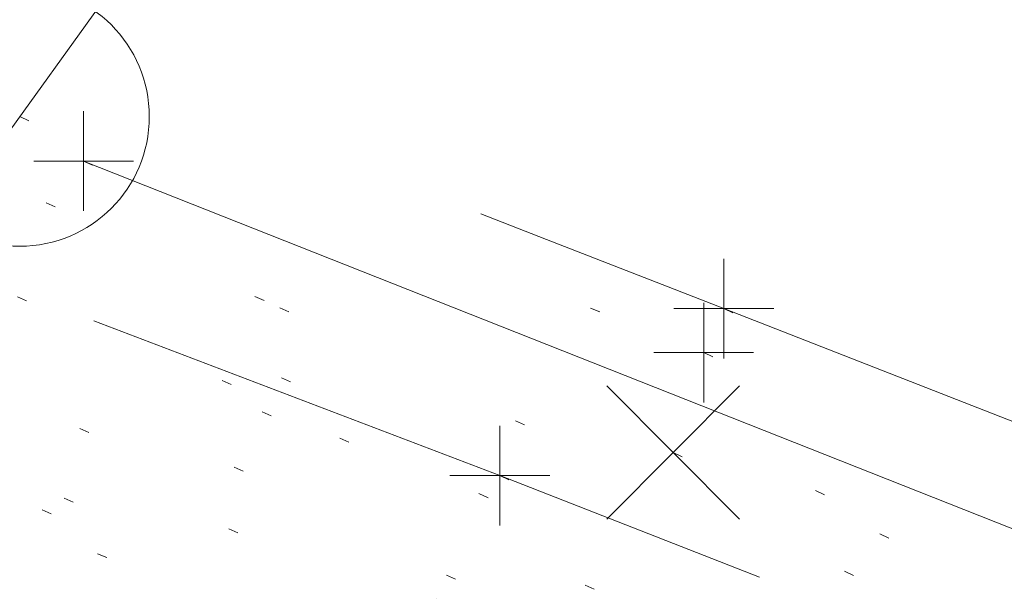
# Model space of a CAD drawing. Extents: x 413123 to 1465301, y 377724 to 504150.
# Tile 24 of 256: x 1463171.86 to 1463181.73, y 433242.38 to 433248.11. Entities that reach past the tile are written whole.
import ezdxf

# ---------------------------------------------------------------- set-up
doc = ezdxf.new("R2010")
doc.units = 0
doc.header["$MEASUREMENT"] = 0
for name, pattern in [('DGN Style 1', [8.732639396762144, 0.01453018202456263, -8.71810921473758]), ('DGN Style 3', [20.34225483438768, 14.53018202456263, -5.812072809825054]), ('DGN Style 5', [10.171127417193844, 4.35905460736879, -5.812072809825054]), ('ohcombex', [0])]:
    doc.linetypes.add(name, pattern=pattern)
for name, color, linetype, lineweight in [('PV_X_Curb', 120, 'DGN Style 1', 0), ('PV_X_EOP', 7, 'DGN Style 3', 0), ('PV_X_Walk', 120, 'DGN Style 5', 0), ('SV_X_Random_Point (Construction)', 7, 'Continuous', 0), ('UT_X_Electric_Cells', 1, 'Continuous', 0), ('UT_X_Overhead_Combined', 30, 'ohcombex', 0)]:
    doc.layers.add(name, color=color, linetype=linetype, lineweight=lineweight)
doc.layers.add('SV_Observation (Construction)', color=97, linetype='DGN Style 1', lineweight=0, transparency=0.9)
doc.layers.add('SV_X_Shot_Marker (Construction)', color=40, linetype='Continuous', lineweight=0, transparency=0.5)

# ---------------------------------------------------------------- blocks, each defined once
blk = doc.blocks.new('SVPT_2566')
at = {"layer": 'SV_X_Shot_Marker (Construction)', "transparency": 33554495}
for p, q in [((0, 0.02500000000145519), (0, -0.02499999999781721)), ((-0.02499999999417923, 0), (0.02499999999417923, 0))]:
    blk.add_line(p, q, dxfattribs=at)
blk.add_point((0, 0), dxfattribs=at)
blk = doc.blocks.new('SVPT_2567')
at = {"layer": 'SV_X_Shot_Marker (Construction)', "transparency": 33554495}
for p, q in [((0, 0.02499999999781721), (0, -0.02500000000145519)), ((-0.02499999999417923, -3.637978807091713e-12), (0.02500000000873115, -3.637978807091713e-12))]:
    blk.add_line(p, q, dxfattribs=at)
blk.add_point((0, -3.637978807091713e-12), dxfattribs=at)
blk = doc.blocks.new('X_555')
at = {"layer": 'SV_X_Random_Point (Construction)', "color": 7, "linetype": 'Continuous', "lineweight": 0, "transparency": 33554559}
for p, q in [((-0.03333333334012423, -0.03337500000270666), (0.03333333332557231, 0.03337499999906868)), ((-0.03333333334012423, 0.03337499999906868), (0.03333333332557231, -0.03337500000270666))]:
    blk.add_line(p, q, dxfattribs=at)
blk = doc.blocks.new('SVPT_2568')
at = {"layer": 'SV_X_Shot_Marker (Construction)', "transparency": 33554495}
for p, q in [((0, 0.02500000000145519), (0, -0.02500000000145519)), ((-0.02499999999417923, 0), (0.02499999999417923, 0))]:
    blk.add_line(p, q, dxfattribs=at)
blk.add_point((0, 0), dxfattribs=at)
blk = doc.blocks.new('SVPT_2576')
at = {"layer": 'SV_X_Shot_Marker (Construction)', "transparency": 33554495}
for p, q in [((0, 0.02500000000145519), (0, -0.02499999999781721)), ((-0.02499999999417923, 0), (0.02499999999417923, 0))]:
    blk.add_line(p, q, dxfattribs=at)
blk.add_point((0, 0), dxfattribs=at)
blk = doc.blocks.new('PP_54')
at = {"layer": 'UT_X_Electric_Cells', "color": 1, "linetype": 'Continuous', "lineweight": 0}
for p, q in [((0.04283333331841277, 0.1599999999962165), (-0.03750000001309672, -0.1400000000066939)), ((0.04283333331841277, 0.1599999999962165), (0.0853333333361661, 0.1600000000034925)), ((0.02575000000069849, 0.0962500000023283), (0.0853333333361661, 0.0962500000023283))]:
    blk.add_line(p, q, dxfattribs=at)
blk.add_circle((0, 0), 0.065, dxfattribs=at)
at = {"layer": 'UT_X_Electric_Cells', "color": 1, "linetype": 'Continuous', "lineweight": 0, "extrusion": (0, 0, -1)}
blk.add_arc((-0.08595833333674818, 0.1281250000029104), 0.03188112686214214, 88.8766972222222, 271.1233027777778, dxfattribs=at)

msp = doc.modelspace()

# ---------------------------------------------------------------- linework, layer by layer
at = {"layer": 'PV_X_Curb'}
for points, knots in [([(1463034.114341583, 433358.5354235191, 570.967442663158), (1463034.382762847, 433357.8525596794, 570.9829174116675), (1463034.902669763, 433356.6746703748, 570.9791408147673), (1463036.322057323, 433354.5205973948, 570.6849760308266), (1463037.748960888, 433352.2020754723, 570.6878951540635), (1463040.018756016, 433349.1857511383, 570.9427811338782), (1463042.639031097, 433346.7780487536, 570.7955674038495), (1463044.970687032, 433345.5933757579, 570.8824061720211), (1463045.921303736, 433345.2188641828, 570.878208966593), (1463051.106075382, 433343.1762354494, 570.8553169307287), (1463056.290847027, 433341.1336067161, 570.8324248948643), (1463061.475618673, 433339.0909779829, 570.809532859), (1463062.018547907, 433338.9041474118, 570.7725412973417), (1463062.561477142, 433338.7173168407, 570.7355497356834), (1463063.104406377, 433338.5304862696, 570.6985581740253), (1463069.657625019, 433335.9461940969, 570.7210719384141), (1463076.21084366, 433333.3619019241, 570.7435857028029), (1463082.764062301, 433330.7776097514, 570.7660994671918), (1463087.246478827, 433329.0023655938, 570.8028168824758), (1463091.728895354, 433327.2271214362, 570.8395342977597), (1463096.211311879, 433325.4518772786, 570.8762517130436), (1463096.878442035, 433325.1897515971, 570.9638925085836), (1463097.545572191, 433324.9276259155, 571.0515333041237), (1463098.212702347, 433324.6655002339, 571.1391740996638), (1463104.831686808, 433322.094946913, 571.1640382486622), (1463111.45067127, 433319.524393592, 571.1889023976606), (1463118.069655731, 433316.953840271, 571.2137665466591), (1463125.957183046, 433313.9138789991, 571.1851535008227), (1463133.844710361, 433310.8739177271, 571.1565404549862), (1463141.732237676, 433307.8339564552, 571.1279274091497), (1463145.767175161, 433306.241790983, 571.1313455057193), (1463149.802112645, 433304.6496255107, 571.134763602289), (1463153.83705013, 433303.0574600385, 571.1381816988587), (1463154.355066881, 433302.8054079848, 571.0924572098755), (1463154.873083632, 433302.5533559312, 571.0467327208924), (1463155.391100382, 433302.3013038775, 571.0010082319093), (1463159.740180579, 433300.5574304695, 571.007755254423), (1463164.089260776, 433298.8135570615, 571.0145022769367), (1463168.438340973, 433297.0696836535, 571.0212492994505), (1463173.76020955, 433294.9893866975, 571.0517121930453), (1463179.082078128, 433292.9090897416, 571.0821750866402), (1463184.403946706, 433290.8287927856, 571.1126379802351), (1463184.927832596, 433290.6024130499, 571.183469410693), (1463185.451718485, 433290.3760333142, 571.254300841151), (1463185.975604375, 433290.1496535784, 571.3251322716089), (1463193.283059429, 433287.4009373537, 571.3274320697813), (1463200.590514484, 433284.6522211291, 571.3297318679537), (1463207.897969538, 433281.9035049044, 571.3320316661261), (1463214.611583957, 433279.3049910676, 571.3660593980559), (1463221.325198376, 433276.7064772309, 571.4000871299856), (1463228.038812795, 433274.1079633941, 571.4341148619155), (1463234.876881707, 433271.4003319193, 571.5030017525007), (1463241.714950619, 433268.6927004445, 571.5718886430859), (1463248.553019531, 433265.9850689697, 571.6407755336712), (1463252.53367608, 433264.4224603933, 571.6987979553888), (1463256.514332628, 433262.8598518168, 571.7568203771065), (1463260.494989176, 433261.2972432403, 571.8148427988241), (1463261.18962272, 433261.0748617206, 571.7422662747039), (1463261.884256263, 433260.8524802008, 571.6696897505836), (1463262.578889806, 433260.6300986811, 571.5971132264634), (1463267.974277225, 433258.4984942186, 571.5913249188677), (1463273.369664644, 433256.3668897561, 571.5855366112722), (1463278.765052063, 433254.2352852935, 571.5797483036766), (1463284.039124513, 433252.1341649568, 571.626583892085), (1463289.313196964, 433250.0330446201, 571.6734194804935), (1463294.587269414, 433247.9319242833, 571.7202550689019), (1463295.147837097, 433247.7325865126, 571.8045569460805), (1463295.70840478, 433247.533248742, 571.8888588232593), (1463296.268972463, 433247.3339109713, 571.9731607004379), (1463303.262539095, 433244.6091737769, 572.0038664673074), (1463310.256105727, 433241.8844365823, 572.034572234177), (1463317.249672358, 433239.1596993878, 572.0652780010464), (1463324.8255847, 433236.206749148, 572.1003223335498), (1463332.401497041, 433233.2537989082, 572.1353666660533), (1463339.977409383, 433230.3008486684, 572.1704109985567), (1463346.624217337, 433227.6724527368, 572.1699621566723), (1463353.271025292, 433225.044056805, 572.1695133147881), (1463359.917833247, 433222.4156608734, 572.1690644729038), (1463363.666535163, 433220.9685334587, 572.1740861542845), (1463367.415237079, 433219.521406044, 572.1791078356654), (1463371.163938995, 433218.0742786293, 572.1841295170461), (1463371.754596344, 433217.8301906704, 572.1047293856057), (1463372.345253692, 433217.5861027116, 572.0253292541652), (1463372.935911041, 433217.3420147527, 571.9459291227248), (1463380.338603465, 433214.4611246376, 571.9041823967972), (1463387.741295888, 433211.5802345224, 571.8624356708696), (1463395.143988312, 433208.6993444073, 571.8206889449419), (1463403.121855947, 433205.5721027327, 571.8539167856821), (1463411.099723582, 433202.4448610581, 571.8871446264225), (1463419.077591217, 433199.3176193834, 571.9203724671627), (1463419.407565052, 433199.1647159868, 571.9396248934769), (1463419.737538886, 433199.0118125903, 571.9588773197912), (1463420.067512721, 433198.8589091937, 571.9781297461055)], [0, 0, 0, 0, 0.004163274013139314, 0.007301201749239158, 0.0146979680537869, 0.01957460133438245, 0.02877745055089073, 0.03448275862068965, 0.03448275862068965, 0.03448275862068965, 0.06896551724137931, 0.06896551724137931, 0.06896551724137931, 0.1034482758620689, 0.1034482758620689, 0.1034482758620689, 0.1379310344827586, 0.1379310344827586, 0.1379310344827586, 0.1724137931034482, 0.1724137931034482, 0.1724137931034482, 0.2068965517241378, 0.2068965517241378, 0.2068965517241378, 0.2413793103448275, 0.2413793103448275, 0.2413793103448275, 0.2758620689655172, 0.2758620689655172, 0.2758620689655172, 0.3103448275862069, 0.3103448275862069, 0.3103448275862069, 0.3448275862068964, 0.3448275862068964, 0.3448275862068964, 0.3793103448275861, 0.3793103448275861, 0.3793103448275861, 0.4137931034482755, 0.4137931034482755, 0.4137931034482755, 0.4482758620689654, 0.4482758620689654, 0.4482758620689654, 0.4827586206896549, 0.4827586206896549, 0.4827586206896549, 0.5172413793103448, 0.5172413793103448, 0.5172413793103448, 0.5517241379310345, 0.5517241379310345, 0.5517241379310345, 0.5862068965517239, 0.5862068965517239, 0.5862068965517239, 0.6206896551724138, 0.6206896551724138, 0.6206896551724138, 0.6551724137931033, 0.6551724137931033, 0.6551724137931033, 0.6896551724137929, 0.6896551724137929, 0.6896551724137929, 0.7241379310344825, 0.7241379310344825, 0.7241379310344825, 0.7586206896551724, 0.7586206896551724, 0.7586206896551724, 0.7931034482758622, 0.7931034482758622, 0.7931034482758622, 0.8275862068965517, 0.8275862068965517, 0.8275862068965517, 0.8620689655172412, 0.8620689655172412, 0.8620689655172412, 0.8965517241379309, 0.8965517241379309, 0.8965517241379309, 0.9310344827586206, 0.9310344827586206, 0.9310344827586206, 0.9655172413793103, 0.9655172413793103, 0.9655172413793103, 1, 1, 1, 1]), ([(1463694.730807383, 433042.1012902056, 573.2000085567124), (1463688.122071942, 433044.6665198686, 573.2117681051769), (1463681.5133365, 433047.2317495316, 573.2235276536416), (1463674.904601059, 433049.7969791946, 573.2352872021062), (1463669.906627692, 433051.7384291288, 573.2422034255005), (1463664.908654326, 433053.679879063, 573.249119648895), (1463659.910680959, 433055.6213289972, 573.2560358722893), (1463659.31440991, 433055.8530469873, 573.3282538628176), (1463658.718138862, 433056.0847649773, 573.400471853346), (1463658.121867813, 433056.3164829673, 573.4726898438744), (1463656.811811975, 433056.8455353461, 573.4691755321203), (1463655.501756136, 433057.3745877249, 573.4656612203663), (1463654.191700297, 433057.9036401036, 573.4621469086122), (1463647.078403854, 433060.7016199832, 573.4311409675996), (1463639.965107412, 433063.4995998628, 573.4001350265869), (1463632.851810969, 433066.2975797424, 573.3691290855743), (1463626.603526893, 433068.7760307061, 573.3262890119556), (1463620.355242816, 433071.25448167, 573.2834489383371), (1463614.10695874, 433073.7329326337, 573.2406088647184), (1463606.821724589, 433076.5483492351, 573.1778320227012), (1463599.536490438, 433079.3637658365, 573.1150551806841), (1463592.251256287, 433082.1791824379, 573.052278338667), (1463585.048675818, 433085.0513616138, 572.9767093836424), (1463577.846095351, 433087.9235407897, 572.901140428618), (1463570.643514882, 433090.7957199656, 572.8255714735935), (1463568.520856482, 433091.6009161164, 572.8136526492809), (1463566.398198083, 433092.4061122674, 572.8017338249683), (1463564.275539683, 433093.2113084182, 572.7898150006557), (1463563.658286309, 433093.4932407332, 572.723361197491), (1463563.041032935, 433093.7751730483, 572.6569073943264), (1463562.423779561, 433094.0571053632, 572.5904535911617), (1463557.897842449, 433095.8076798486, 572.5495712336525), (1463553.371905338, 433097.5582543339, 572.5086888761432), (1463548.845968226, 433099.3088288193, 572.4678065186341), (1463541.746736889, 433102.0973839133, 572.4116307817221), (1463534.647505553, 433104.8859390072, 572.3554550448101), (1463527.548274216, 433107.6744941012, 572.2992793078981), (1463527.099574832, 433107.8541490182, 572.3819727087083), (1463526.650875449, 433108.0338039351, 572.4646661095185), (1463526.202176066, 433108.2134588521, 572.5473595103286), (1463518.442801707, 433111.2934591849, 572.5872886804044), (1463510.683427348, 433114.3734595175, 572.6272178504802), (1463502.924052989, 433117.4534598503, 572.6671470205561), (1463495.101662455, 433120.5759616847, 572.6180249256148), (1463487.279271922, 433123.6984635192, 572.5689028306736), (1463479.456881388, 433126.8209653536, 572.5197807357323), (1463474.540841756, 433128.7396558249, 572.5305568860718), (1463469.624802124, 433130.6583462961, 572.5413330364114), (1463464.708762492, 433132.5770367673, 572.5521091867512), (1463464.15178183, 433132.7738995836, 572.4839343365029), (1463463.594801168, 433132.9707623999, 572.4157594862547), (1463463.037820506, 433133.1676252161, 572.3475846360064), (1463455.395093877, 433136.1460172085, 572.2965798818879), (1463447.752367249, 433139.1244092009, 572.2455751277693), (1463440.10964062, 433142.1028011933, 572.1945703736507), (1463439.463345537, 433142.3911085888, 572.2249332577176), (1463438.817050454, 433142.6794159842, 572.2552961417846), (1463438.170755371, 433142.9677233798, 572.2856590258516), (1463431.589276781, 433145.5431962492, 572.3185177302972), (1463425.007798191, 433148.1186691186, 572.351376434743), (1463418.4263196, 433150.6941419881, 572.3842351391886), (1463413.565512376, 433152.6091060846, 572.3506952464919), (1463408.704705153, 433154.5240701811, 572.3171553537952), (1463403.843897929, 433156.4390342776, 572.2836154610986), (1463402.295983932, 433157.0721267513, 572.2966227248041), (1463400.748069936, 433157.7052192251, 572.3096299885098), (1463399.20015594, 433158.3383116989, 572.3226372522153), (1463398.571326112, 433158.6030358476, 572.2531442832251), (1463397.942496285, 433158.8677599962, 572.1836513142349), (1463397.313666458, 433159.1324841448, 572.1141583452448), (1463389.499427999, 433162.1494767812, 572.1431257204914), (1463381.68518954, 433165.1664694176, 572.172093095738), (1463373.87095108, 433168.1834620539, 572.2010604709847), (1463373.202610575, 433168.4242856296, 572.2485422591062), (1463372.53427007, 433168.6651092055, 572.2960240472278), (1463371.865929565, 433168.9059327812, 572.3435058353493), (1463366.852918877, 433170.8940812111, 572.309207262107), (1463361.839908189, 433172.882229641, 572.2749086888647), (1463356.826897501, 433174.8703780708, 572.2406101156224), (1463350.263613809, 433177.4130764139, 572.2105829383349), (1463343.700330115, 433179.955774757, 572.1805557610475), (1463337.137046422, 433182.4984731, 572.1505285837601), (1463332.732110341, 433184.1753668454, 572.1399057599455), (1463328.327174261, 433185.8522605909, 572.129282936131), (1463323.922238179, 433187.5291543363, 572.1186601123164), (1463323.550514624, 433187.6736224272, 572.0672464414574), (1463323.17879107, 433187.8180905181, 572.0158327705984), (1463322.807067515, 433187.9625586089, 571.9644190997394), (1463314.242457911, 433191.4677850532, 571.9189611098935), (1463305.677848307, 433194.9730114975, 571.8735031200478), (1463297.113238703, 433198.4782379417, 571.8280451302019), (1463296.447798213, 433198.6498683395, 571.8729159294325), (1463295.782357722, 433198.8214987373, 571.917786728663), (1463295.116917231, 433198.9931291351, 571.9626575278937), (1463288.43623397, 433201.6173953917, 571.9595616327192), (1463281.755550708, 433204.2416616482, 571.9564657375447), (1463275.074867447, 433206.8659279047, 571.9533698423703), (1463270.698621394, 433208.5836220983, 571.955071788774), (1463266.322375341, 433210.3013162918, 571.9567737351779), (1463261.946129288, 433212.0190104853, 571.9584756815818), (1463261.255964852, 433212.2907585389, 571.8814296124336), (1463260.565800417, 433212.5625065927, 571.8043835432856), (1463259.875635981, 433212.8342546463, 571.7273374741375), (1463253.221984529, 433215.4661261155, 571.684237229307), (1463246.568333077, 433218.0979975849, 571.6411369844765), (1463239.914681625, 433220.7298690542, 571.5980367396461), (1463232.697418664, 433223.5591135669, 571.584901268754), (1463225.480155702, 433226.3883580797, 571.5717657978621), (1463218.262892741, 433229.2176025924, 571.5586303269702), (1463212.689928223, 433231.3845503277, 571.501804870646), (1463207.116963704, 433233.5514980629, 571.4449794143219), (1463201.543999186, 433235.7184457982, 571.3881539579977), (1463197.702392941, 433237.2969398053, 571.3824755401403), (1463193.860786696, 433238.8754338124, 571.376797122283), (1463190.01918045, 433240.4539278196, 571.3711187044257), (1463189.420555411, 433240.6641899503, 571.4587546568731), (1463188.821930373, 433240.874452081, 571.5463906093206), (1463188.223305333, 433241.0847142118, 571.6340265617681), (1463185.054584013, 433242.3131517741, 571.6250500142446), (1463181.885862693, 433243.5415893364, 571.6160734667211), (1463178.717141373, 433244.7700268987, 571.6070969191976), (1463171.181422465, 433247.7347391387, 571.5342143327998), (1463163.645703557, 433250.6994513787, 571.4613317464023), (1463156.10998465, 433253.6641636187, 571.3884491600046), (1463148.761307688, 433256.5197229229, 571.322577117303), (1463141.412630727, 433259.3752822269, 571.2567050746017), (1463134.063953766, 433262.2308415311, 571.1908330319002), (1463126.984343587, 433264.9936274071, 571.2120531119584), (1463119.904733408, 433267.756413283, 571.2332731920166), (1463112.82512323, 433270.519199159, 571.2544932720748), (1463106.948373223, 433272.8554993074, 571.272380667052), (1463101.071623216, 433275.1917994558, 571.290268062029), (1463095.19487321, 433277.5280996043, 571.3081554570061), (1463087.382378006, 433280.5556578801, 571.2445784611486), (1463079.569882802, 433283.583216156, 571.1810014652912), (1463071.757387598, 433286.6107744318, 571.1174244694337), (1463067.011834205, 433288.4980060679, 571.0790224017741), (1463062.266280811, 433290.385237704, 571.0406203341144), (1463057.520727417, 433292.27246934, 571.0022182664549), (1463052.596696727, 433294.1302708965, 570.9741905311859), (1463047.672666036, 433295.988072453, 570.946162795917), (1463042.748635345, 433297.8458740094, 570.9181350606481), (1463040.996474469, 433298.028892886, 570.6600759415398), (1463037.884741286, 433298.0614564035, 570.3732611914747), (1463033.533792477, 433297.4811137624, 570.213053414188), (1463028.578927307, 433295.8351240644, 570.8846791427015), (1463025.750437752, 433293.3300609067, 570.5443428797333), (1463024.222435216, 433291.00068514, 570.5092220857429), (1463023.412434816, 433289.7658735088, 570.490604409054), (1463022.602434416, 433288.5310618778, 570.4719867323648), (1463021.792434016, 433287.2962502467, 570.4533690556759), (1463021.001432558, 433285.3732457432, 570.5012869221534), (1463020.2104311, 433283.4502412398, 570.549204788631), (1463019.419429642, 433281.5272367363, 570.5971226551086), (1463018.531487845, 433279.3825151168, 570.6481372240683), (1463017.643546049, 433277.2377934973, 570.6991517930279), (1463016.755604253, 433275.0930718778, 570.7501663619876), (1463014.741467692, 433270.0950215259, 570.9656913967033), (1463012.727331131, 433265.096971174, 571.181216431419), (1463010.71319457, 433260.0989208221, 571.3967414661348)], [0, 0, 0, 0, 0.01923076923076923, 0.01923076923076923, 0.01923076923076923, 0.03846153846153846, 0.03846153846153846, 0.03846153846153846, 0.05769230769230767, 0.05769230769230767, 0.05769230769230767, 0.07692307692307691, 0.07692307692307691, 0.07692307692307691, 0.09615384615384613, 0.09615384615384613, 0.09615384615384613, 0.1153846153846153, 0.1153846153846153, 0.1153846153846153, 0.1346153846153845, 0.1346153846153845, 0.1346153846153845, 0.1538461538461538, 0.1538461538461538, 0.1538461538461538, 0.1730769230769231, 0.1730769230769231, 0.1730769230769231, 0.1923076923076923, 0.1923076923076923, 0.1923076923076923, 0.2115384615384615, 0.2115384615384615, 0.2115384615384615, 0.2307692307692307, 0.2307692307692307, 0.2307692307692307, 0.25, 0.25, 0.25, 0.269230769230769, 0.269230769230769, 0.269230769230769, 0.2884615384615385, 0.2884615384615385, 0.2884615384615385, 0.3076923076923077, 0.3076923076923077, 0.3076923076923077, 0.3269230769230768, 0.3269230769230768, 0.3269230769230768, 0.3461538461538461, 0.3461538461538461, 0.3461538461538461, 0.3653846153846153, 0.3653846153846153, 0.3653846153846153, 0.3846153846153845, 0.3846153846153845, 0.3846153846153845, 0.4038461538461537, 0.4038461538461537, 0.4038461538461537, 0.423076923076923, 0.423076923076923, 0.423076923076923, 0.4423076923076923, 0.4423076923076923, 0.4423076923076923, 0.4615384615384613, 0.4615384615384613, 0.4615384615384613, 0.4807692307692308, 0.4807692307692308, 0.4807692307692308, 0.5, 0.5, 0.5, 0.5192307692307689, 0.5192307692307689, 0.5192307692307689, 0.538461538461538, 0.538461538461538, 0.538461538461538, 0.5576923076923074, 0.5576923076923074, 0.5576923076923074, 0.576923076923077, 0.576923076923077, 0.576923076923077, 0.5961538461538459, 0.5961538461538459, 0.5961538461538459, 0.6153846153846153, 0.6153846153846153, 0.6153846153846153, 0.6346153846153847, 0.6346153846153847, 0.6346153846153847, 0.6538461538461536, 0.6538461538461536, 0.6538461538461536, 0.673076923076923, 0.673076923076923, 0.673076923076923, 0.6923076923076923, 0.6923076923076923, 0.6923076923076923, 0.7115384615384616, 0.7115384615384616, 0.7115384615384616, 0.7307692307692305, 0.7307692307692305, 0.7307692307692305, 0.7499999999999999, 0.7499999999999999, 0.7499999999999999, 0.7692307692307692, 0.7692307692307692, 0.7692307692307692, 0.7884615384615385, 0.7884615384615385, 0.7884615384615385, 0.8076923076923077, 0.8076923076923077, 0.8076923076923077, 0.826923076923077, 0.826923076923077, 0.826923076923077, 0.846153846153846, 0.846153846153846, 0.846153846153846, 0.8653846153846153, 0.8653846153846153, 0.8653846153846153, 0.8846153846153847, 0.8846153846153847, 0.8846153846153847, 0.9038461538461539, 0.9038461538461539, 0.9038461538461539, 0.9087225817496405, 0.9125585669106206, 0.9159702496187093, 0.9230769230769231, 0.9230769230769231, 0.9230769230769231, 0.9423076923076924, 0.9423076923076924, 0.9423076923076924, 0.9615384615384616, 0.9615384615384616, 0.9615384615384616, 0.9807692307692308, 0.9807692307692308, 0.9807692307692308, 1, 1, 1, 1])]:
    msp.add_open_spline(points, degree=3, knots=knots, dxfattribs=at)
at = {"layer": 'PV_X_EOP'}
for points, knots in [([(1463033.539703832, 433358.668730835, 570.9312826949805), (1463033.78085339, 433357.7791180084, 570.9319642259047), (1463034.311810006, 433356.414696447, 570.9129230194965), (1463035.936664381, 433354.210215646, 570.7574772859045), (1463037.392149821, 433351.9520015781, 570.7191112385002), (1463039.598433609, 433348.7987445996, 570.7996873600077), (1463042.441302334, 433346.5539274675, 570.6747714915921), (1463044.712350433, 433345.0075174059, 570.6881225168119), (1463045.691659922, 433344.6760572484, 570.6008205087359), (1463046.330306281, 433344.4598990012, 570.5438874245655), (1463046.96895264, 433344.243740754, 570.486954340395), (1463047.607598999, 433344.0275825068, 570.4300212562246), (1463047.46569072, 433343.5095853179, 570.4737916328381), (1463047.32378244, 433342.9915881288, 570.5175620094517), (1463047.181874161, 433342.4735909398, 570.5613323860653), (1463047.962688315, 433342.1715041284, 570.5523071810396), (1463048.74350247, 433341.8694173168, 570.5432819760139), (1463049.524316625, 433341.5673305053, 570.5342567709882), (1463049.723445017, 433342.0454324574, 570.5031497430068), (1463049.92257341, 433342.5235344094, 570.4720427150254), (1463050.121701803, 433343.0016363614, 570.4409356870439), (1463054.363252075, 433341.3299102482, 570.4898514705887), (1463058.604802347, 433339.658184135, 570.5387672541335), (1463062.84635262, 433337.9864580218, 570.5876830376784), (1463069.380437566, 433335.4247592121, 570.6248076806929), (1463075.914522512, 433332.8630604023, 570.6619323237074), (1463082.448607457, 433330.3013615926, 570.699056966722), (1463087.637972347, 433328.22388055, 570.7205322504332), (1463092.827337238, 433326.1463995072, 570.7420075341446), (1463098.016702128, 433324.0689184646, 570.7634828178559), (1463104.657268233, 433321.5116641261, 570.769767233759), (1463111.297834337, 433318.9544097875, 570.7760516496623), (1463117.938400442, 433316.3971554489, 570.7823360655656), (1463125.924840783, 433313.2674390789, 570.73748834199), (1463133.911281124, 433310.1377227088, 570.6926406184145), (1463141.897721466, 433307.0080063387, 570.647792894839), (1463141.717745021, 433306.5125578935, 570.6799613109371), (1463141.537768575, 433306.0171094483, 570.7121297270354), (1463141.35779213, 433305.5216610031, 570.7442981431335), (1463142.229950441, 433305.2201381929, 570.7485050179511), (1463143.102108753, 433304.9186153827, 570.7527118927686), (1463143.974267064, 433304.6170925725, 570.7569187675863), (1463144.185348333, 433305.0788176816, 570.735481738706), (1463144.396429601, 433305.5405427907, 570.7140447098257), (1463144.607510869, 433306.0022678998, 570.6926076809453), (1463147.58473388, 433304.8543661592, 570.7341019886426), (1463150.56195689, 433303.7064644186, 570.7755962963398), (1463153.539179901, 433302.558562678, 570.817090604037), (1463158.44037952, 433300.5705139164, 570.826934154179), (1463163.341579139, 433298.5824651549, 570.8367777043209), (1463168.242778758, 433296.5944163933, 570.8466212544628), (1463174.091388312, 433294.2251577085, 570.8787504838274), (1463179.939997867, 433291.8558990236, 570.9108797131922), (1463185.788607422, 433289.4866403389, 570.9430089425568), (1463193.090936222, 433286.8080451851, 571.0096381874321), (1463200.393265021, 433284.1294500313, 571.0762674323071), (1463207.695593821, 433281.4508548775, 571.1428966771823), (1463214.34865388, 433278.828976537, 571.1804566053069), (1463221.001713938, 433276.2070981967, 571.2180165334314), (1463227.654773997, 433273.5852198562, 571.2555764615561), (1463234.593717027, 433270.8614597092, 571.311327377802), (1463241.532660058, 433268.1376995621, 571.3670782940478), (1463248.471603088, 433265.413939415, 571.4228292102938), (1463251.006317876, 433264.4249023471, 571.4376305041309), (1463253.541032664, 433263.4358652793, 571.452431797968), (1463256.075747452, 433262.4468282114, 571.4672330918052), (1463255.94008792, 433261.9072334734, 571.4705339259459), (1463255.804428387, 433261.3676387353, 571.4738347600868), (1463255.668768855, 433260.8280439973, 571.4771355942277), (1463256.445551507, 433260.5848901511, 571.4871075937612), (1463257.222334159, 433260.3417363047, 571.4970795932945), (1463257.999116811, 433260.0985824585, 571.507051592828), (1463258.226294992, 433260.5106164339, 571.4958264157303), (1463258.453473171, 433260.9226504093, 571.4846012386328), (1463258.680651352, 433261.3346843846, 571.4733760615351), (1463259.925804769, 433260.8493021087, 571.4829525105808), (1463261.170958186, 433260.3639198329, 571.4925289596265), (1463262.416111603, 433259.878537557, 571.5021054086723), (1463267.791649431, 433257.7869022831, 571.5241727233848), (1463273.167187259, 433255.6952670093, 571.5462400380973), (1463278.542725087, 433253.6036317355, 571.5683073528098), (1463284.352399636, 433251.3217999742, 571.5814787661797), (1463290.162074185, 433249.039968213, 571.5946501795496), (1463295.971748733, 433246.7581364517, 571.6078215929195), (1463302.949122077, 433244.0521724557, 571.6351321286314), (1463309.926495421, 433241.3462084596, 571.6624426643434), (1463316.903868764, 433238.6402444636, 571.6897532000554), (1463324.563747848, 433235.6405621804, 571.7285381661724), (1463332.223626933, 433232.6408798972, 571.7673231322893), (1463339.883506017, 433229.641197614, 571.8061080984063), (1463346.449952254, 433227.0690864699, 571.8205958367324), (1463353.01639849, 433224.4969753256, 571.8350835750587), (1463359.582844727, 433221.9248641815, 571.8495713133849), (1463363.961849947, 433220.2403229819, 571.8408310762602), (1463368.340855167, 433218.5557817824, 571.8320908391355), (1463372.719860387, 433216.8712405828, 571.8233506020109), (1463380.126525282, 433213.9587859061, 571.7905530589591), (1463387.533190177, 433211.0463312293, 571.7577555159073), (1463394.939855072, 433208.1338765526, 571.7249579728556), (1463402.425974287, 433205.1637758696, 571.7534560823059), (1463409.912093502, 433202.1936751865, 571.7819541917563), (1463417.398212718, 433199.2235745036, 571.8104523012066), (1463417.229394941, 433198.7682275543, 571.8194733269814), (1463417.060577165, 433198.3128806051, 571.8284943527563), (1463416.891759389, 433197.8575336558, 571.8375153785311), (1463417.692446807, 433197.4966240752, 571.8487103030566), (1463418.493134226, 433197.1357144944, 571.859905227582), (1463419.293821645, 433196.7748049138, 571.8711001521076), (1463419.475032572, 433197.247288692, 571.8477905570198), (1463419.6562435, 433197.7197724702, 571.8244809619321), (1463419.837454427, 433198.1922562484, 571.8011713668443), (1463419.83781155, 433198.2226624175, 571.7953862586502), (1463419.838168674, 433198.2530685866, 571.789601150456), (1463419.838525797, 433198.2834747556, 571.7838160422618)], [0, 0, 0, 0, 0.003968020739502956, 0.006425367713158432, 0.01199892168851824, 0.01581541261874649, 0.02326256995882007, 0.02777777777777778, 0.02777777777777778, 0.02777777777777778, 0.05555555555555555, 0.05555555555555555, 0.05555555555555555, 0.08333333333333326, 0.08333333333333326, 0.08333333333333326, 0.1111111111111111, 0.1111111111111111, 0.1111111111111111, 0.1388888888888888, 0.1388888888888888, 0.1388888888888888, 0.1666666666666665, 0.1666666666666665, 0.1666666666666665, 0.1944444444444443, 0.1944444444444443, 0.1944444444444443, 0.2222222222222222, 0.2222222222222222, 0.2222222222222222, 0.25, 0.25, 0.25, 0.2777777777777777, 0.2777777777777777, 0.2777777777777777, 0.3055555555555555, 0.3055555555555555, 0.3055555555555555, 0.333333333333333, 0.333333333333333, 0.333333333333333, 0.3611111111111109, 0.3611111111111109, 0.3611111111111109, 0.3888888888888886, 0.3888888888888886, 0.3888888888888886, 0.4166666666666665, 0.4166666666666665, 0.4166666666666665, 0.4444444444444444, 0.4444444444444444, 0.4444444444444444, 0.472222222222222, 0.472222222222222, 0.472222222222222, 0.5, 0.5, 0.5, 0.5277777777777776, 0.5277777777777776, 0.5277777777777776, 0.5555555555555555, 0.5555555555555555, 0.5555555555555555, 0.5833333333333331, 0.5833333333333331, 0.5833333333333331, 0.6111111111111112, 0.6111111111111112, 0.6111111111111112, 0.638888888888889, 0.638888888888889, 0.638888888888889, 0.6666666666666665, 0.6666666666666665, 0.6666666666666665, 0.6944444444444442, 0.6944444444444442, 0.6944444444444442, 0.722222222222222, 0.722222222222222, 0.722222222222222, 0.7499999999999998, 0.7499999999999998, 0.7499999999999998, 0.7777777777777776, 0.7777777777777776, 0.7777777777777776, 0.8055555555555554, 0.8055555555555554, 0.8055555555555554, 0.8333333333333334, 0.8333333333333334, 0.8333333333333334, 0.861111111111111, 0.861111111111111, 0.861111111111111, 0.8888888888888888, 0.8888888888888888, 0.8888888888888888, 0.9166666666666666, 0.9166666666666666, 0.9166666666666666, 0.9444444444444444, 0.9444444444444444, 0.9444444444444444, 0.9722222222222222, 0.9722222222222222, 0.9722222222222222, 1, 1, 1, 1]), ([(1463695.37345491, 433042.3269481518, 573.2056029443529), (1463695.118355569, 433042.4173281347, 573.1929567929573), (1463694.863256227, 433042.5077081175, 573.1803106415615), (1463694.608156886, 433042.5980881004, 573.1676644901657), (1463688.127196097, 433045.133574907, 573.1638691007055), (1463681.646235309, 433047.6690617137, 573.1600737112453), (1463675.165274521, 433050.2045485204, 573.1562783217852), (1463668.255959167, 433052.9440202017, 573.1540820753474), (1463661.346643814, 433055.6834918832, 573.1518858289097), (1463654.437328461, 433058.4229635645, 573.149689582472), (1463647.338400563, 433061.2071824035, 573.1301154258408), (1463640.239472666, 433063.9914012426, 573.1105412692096), (1463633.140544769, 433066.7756200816, 573.0909671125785), (1463626.823799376, 433069.2202639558, 573.0453158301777), (1463620.507053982, 433071.6649078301, 572.999664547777), (1463614.190308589, 433074.1095517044, 572.9540132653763), (1463606.930945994, 433076.9629614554, 572.8967218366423), (1463599.671583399, 433079.8163712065, 572.8394304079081), (1463592.412220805, 433082.6697809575, 572.7821389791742), (1463585.208613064, 433085.5359198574, 572.7224006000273), (1463578.005005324, 433088.4020587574, 572.6626622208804), (1463570.801397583, 433091.2681976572, 572.6029238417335), (1463563.539543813, 433094.1288766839, 572.5195568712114), (1463556.277690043, 433096.9895557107, 572.4361899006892), (1463549.015836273, 433099.8502347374, 572.3528229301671), (1463541.464235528, 433102.896740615, 572.3143753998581), (1463533.912634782, 433105.9432464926, 572.2759278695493), (1463526.361034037, 433108.9897523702, 572.2374803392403), (1463524.510466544, 433109.6486739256, 572.222419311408), (1463522.659899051, 433110.307595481, 572.2073582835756), (1463520.809331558, 433110.9665170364, 572.1922972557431), (1463520.996148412, 433111.478044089, 572.2051758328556), (1463521.182965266, 433111.9895711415, 572.2180544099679), (1463521.36978212, 433112.5010981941, 572.2309329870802), (1463520.520611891, 433112.8412018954, 572.2365752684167), (1463519.671441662, 433113.1813055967, 572.2422175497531), (1463518.822271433, 433113.5214092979, 572.2478598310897), (1463518.644435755, 433113.0349413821, 572.2388127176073), (1463518.466600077, 433112.5484734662, 572.229765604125), (1463518.288764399, 433112.0620055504, 572.2207184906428), (1463514.835464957, 433113.4033588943, 572.2367800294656), (1463511.382165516, 433114.7447122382, 572.2528415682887), (1463507.928866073, 433116.0860655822, 572.2689031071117), (1463493.594865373, 433121.7420238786, 572.2482959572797), (1463479.260864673, 433127.3979821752, 572.2276888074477), (1463464.926863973, 433133.0539404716, 572.2070816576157), (1463449.455525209, 433139.0728186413, 572.1640707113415), (1463433.984186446, 433145.0916968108, 572.1210597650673), (1463418.512847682, 433151.1105749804, 572.0780488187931), (1463413.328996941, 433153.1553309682, 572.0135393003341), (1463408.145146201, 433155.200086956, 571.9490297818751), (1463402.961295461, 433157.2448429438, 571.8845202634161), (1463403.132465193, 433157.7716799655, 571.9190447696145), (1463403.303634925, 433158.2985169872, 571.953569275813), (1463403.474804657, 433158.825354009, 571.9880937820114), (1463402.600267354, 433159.1613721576, 571.9863420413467), (1463401.725730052, 433159.4973903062, 571.984590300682), (1463400.851192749, 433159.8334084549, 571.9828385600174), (1463400.653049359, 433159.3552482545, 571.9439093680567), (1463400.454905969, 433158.8770880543, 571.9049801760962), (1463400.256762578, 433158.3989278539, 571.8660509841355), (1463399.322085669, 433158.774478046, 571.9116587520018), (1463398.387408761, 433159.150028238, 571.9572665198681), (1463397.452731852, 433159.5255784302, 572.0028742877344), (1463389.04126259, 433162.8168634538, 571.9920574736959), (1463380.629793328, 433166.1081484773, 571.9812406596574), (1463372.218324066, 433169.3994335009, 571.9704238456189), (1463367.156032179, 433171.3851717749, 571.9528553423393), (1463362.093740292, 433173.370910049, 571.9352868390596), (1463357.031448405, 433175.3566483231, 571.91771833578), (1463350.485608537, 433177.9162151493, 571.9032139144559), (1463343.93976867, 433180.4757819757, 571.8887094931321), (1463337.393928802, 433183.0353488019, 571.8742050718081), (1463332.955818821, 433184.7683232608, 571.8612483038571), (1463328.517708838, 433186.5012977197, 571.8482915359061), (1463324.079598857, 433188.2342721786, 571.835334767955), (1463307.834725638, 433194.592922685, 571.7755947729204), (1463291.58985242, 433200.9515731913, 571.7158547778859), (1463275.344979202, 433207.3102236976, 571.6561147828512), (1463270.255842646, 433209.3105723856, 571.6395679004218), (1463265.16670609, 433211.3109210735, 571.6230210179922), (1463260.077569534, 433213.3112697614, 571.6064741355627), (1463253.452444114, 433215.9179517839, 571.5595870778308), (1463246.827318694, 433218.5246338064, 571.5127000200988), (1463240.202193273, 433221.1313158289, 571.4658129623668), (1463232.962477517, 433223.9732301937, 571.4532933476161), (1463225.722761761, 433226.8151445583, 571.4407737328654), (1463218.483046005, 433229.6570589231, 571.4282541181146), (1463212.90690448, 433231.8646312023, 571.4088467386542), (1463207.330762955, 433234.0722034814, 571.3894393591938), (1463201.754621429, 433236.2797757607, 571.3700319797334), (1463194.142429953, 433239.2572758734, 571.3409586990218), (1463186.530238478, 433242.2347759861, 571.3118854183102), (1463178.918047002, 433245.2122760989, 571.2828121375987), (1463169.428496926, 433248.9128530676, 571.1919051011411), (1463159.93894685, 433252.6134300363, 571.1009980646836), (1463150.449396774, 433256.314007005, 571.0100910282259), (1463145.077359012, 433258.4557943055, 570.9673048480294), (1463139.70532125, 433260.5975816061, 570.9245186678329), (1463134.333283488, 433262.7393689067, 570.8817324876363), (1463132.297653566, 433263.5246301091, 570.8037126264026), (1463130.262023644, 433264.3098913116, 570.7256927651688), (1463128.226393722, 433265.0951525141, 570.6476729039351), (1463128.413443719, 433265.4813551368, 570.6980714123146), (1463128.600493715, 433265.8675577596, 570.748469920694), (1463128.787543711, 433266.2537603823, 570.7988684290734), (1463127.919822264, 433266.676285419, 570.7925938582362), (1463127.052100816, 433267.0988104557, 570.786319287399), (1463126.184379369, 433267.5213354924, 570.7800447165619), (1463126.004706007, 433267.0870623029, 570.7088488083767), (1463125.825032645, 433266.6527891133, 570.6376529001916), (1463125.645359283, 433266.2185159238, 570.5664569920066), (1463121.458270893, 433267.8591123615, 570.6667666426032), (1463117.271182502, 433269.4997087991, 570.7670762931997), (1463113.084094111, 433271.1403052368, 570.8673859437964), (1463107.189564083, 433273.4271367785, 570.8747985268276), (1463101.295034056, 433275.7139683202, 570.8822111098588), (1463095.400504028, 433278.0007998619, 570.88962369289), (1463087.576983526, 433281.0591137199, 570.8606773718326), (1463079.753463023, 433284.117427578, 570.8317310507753), (1463071.92994252, 433287.175741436, 570.8027847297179), (1463067.216062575, 433289.0371870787, 570.7609532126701), (1463062.502182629, 433290.8986327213, 570.7191216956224), (1463057.788302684, 433292.7600783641, 570.6772901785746), (1463055.438489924, 433293.6549933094, 570.597871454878), (1463053.088677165, 433294.5499082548, 570.5184527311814), (1463050.738864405, 433295.4448232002, 570.4390340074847), (1463050.919405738, 433295.974786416, 570.493206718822), (1463051.099947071, 433296.5047496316, 570.547379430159), (1463051.280488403, 433297.0347128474, 570.6015521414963), (1463050.479713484, 433297.3478403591, 570.5996470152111), (1463049.678938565, 433297.660967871, 570.5977418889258), (1463048.878163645, 433297.9740953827, 570.5958367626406), (1463048.616684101, 433297.4827268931, 570.554312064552), (1463048.355204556, 433296.9913584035, 570.5127873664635), (1463048.093725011, 433296.499989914, 570.471262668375), (1463046.16244202, 433297.1796919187, 570.4532430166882), (1463044.231159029, 433297.8593939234, 570.4352233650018), (1463042.299876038, 433298.5390959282, 570.4172037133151), (1463040.683227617, 433298.6270722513, 570.3881765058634), (1463037.665619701, 433298.5647521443, 570.3323767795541), (1463033.387011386, 433297.9238663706, 570.2772123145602), (1463028.240821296, 433296.3164198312, 570.1397972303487), (1463025.314393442, 433293.7317706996, 570.0019896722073), (1463023.773730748, 433291.3674614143, 569.9858104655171), (1463022.862373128, 433289.9688870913, 569.9762398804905), (1463021.951015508, 433288.5703127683, 569.966669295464), (1463021.039657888, 433287.1717384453, 569.9570987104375)], [0, 0, 0, 0, 0.02083333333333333, 0.02083333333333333, 0.02083333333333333, 0.04166666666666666, 0.04166666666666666, 0.04166666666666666, 0.06249999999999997, 0.06249999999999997, 0.06249999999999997, 0.08333333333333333, 0.08333333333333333, 0.08333333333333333, 0.1041666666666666, 0.1041666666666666, 0.1041666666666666, 0.1249999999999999, 0.1249999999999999, 0.1249999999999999, 0.1458333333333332, 0.1458333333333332, 0.1458333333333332, 0.1666666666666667, 0.1666666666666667, 0.1666666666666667, 0.1875, 0.1875, 0.1875, 0.2083333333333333, 0.2083333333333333, 0.2083333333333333, 0.2291666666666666, 0.2291666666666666, 0.2291666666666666, 0.2499999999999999, 0.2499999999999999, 0.2499999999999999, 0.2708333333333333, 0.2708333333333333, 0.2708333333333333, 0.2916666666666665, 0.2916666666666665, 0.2916666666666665, 0.3125, 0.3125, 0.3125, 0.3333333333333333, 0.3333333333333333, 0.3333333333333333, 0.3541666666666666, 0.3541666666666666, 0.3541666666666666, 0.375, 0.375, 0.375, 0.3958333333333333, 0.3958333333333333, 0.3958333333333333, 0.4166666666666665, 0.4166666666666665, 0.4166666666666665, 0.4374999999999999, 0.4374999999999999, 0.4374999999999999, 0.4583333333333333, 0.4583333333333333, 0.4583333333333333, 0.4791666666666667, 0.4791666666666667, 0.4791666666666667, 0.4999999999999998, 0.4999999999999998, 0.4999999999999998, 0.5208333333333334, 0.5208333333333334, 0.5208333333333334, 0.5416666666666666, 0.5416666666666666, 0.5416666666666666, 0.5624999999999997, 0.5624999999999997, 0.5624999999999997, 0.5833333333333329, 0.5833333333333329, 0.5833333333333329, 0.6041666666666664, 0.6041666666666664, 0.6041666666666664, 0.625, 0.625, 0.625, 0.6458333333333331, 0.6458333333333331, 0.6458333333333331, 0.6666666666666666, 0.6666666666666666, 0.6666666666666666, 0.6875, 0.6875, 0.6875, 0.7083333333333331, 0.7083333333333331, 0.7083333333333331, 0.7291666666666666, 0.7291666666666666, 0.7291666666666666, 0.75, 0.75, 0.75, 0.7708333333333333, 0.7708333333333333, 0.7708333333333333, 0.7916666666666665, 0.7916666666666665, 0.7916666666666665, 0.8125, 0.8125, 0.8125, 0.8333333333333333, 0.8333333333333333, 0.8333333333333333, 0.8541666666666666, 0.8541666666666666, 0.8541666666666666, 0.875, 0.875, 0.875, 0.8958333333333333, 0.8958333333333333, 0.8958333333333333, 0.9166666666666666, 0.9166666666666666, 0.9166666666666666, 0.9375, 0.9375, 0.9375, 0.9583333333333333, 0.9583333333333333, 0.9583333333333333, 0.9631710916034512, 0.9674286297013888, 0.9713421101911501, 0.9791666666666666, 0.9791666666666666, 0.9791666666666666, 1, 1, 1, 1])]:
    msp.add_open_spline(points, degree=3, knots=knots, dxfattribs=at)
at = {"layer": 'PV_X_Walk'}
msp.add_polyline3d([(1463188.383904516, 433241.0283050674, 571.6407297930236), (1463188.749524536, 433238.8130315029, 571.6222810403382), (1463176.671695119, 433243.5359976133, 571.5625247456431), (1463155.154374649, 433251.7455271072, 571.4665213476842), (1463133.500041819, 433260.5405028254, 571.3155670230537), (1463112.422341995, 433268.7092345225, 571.2242132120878), (1463094.480765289, 433275.6675735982, 571.2272747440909), (1463070.961941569, 433285.0180284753, 571.1826832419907), (1463056.76361614, 433290.4693509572, 571.1211912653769), (1463041.95129066, 433296.3800532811, 570.9505547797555), (1463042.748635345, 433297.8458740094, 570.9181350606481)], dxfattribs=at)
at = {"layer": 'SV_Observation (Construction)', "transparency": 33554434}
for p in [(1463042.299876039, 433298.5390959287, 570.4172037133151), (1463042.299876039, 433298.5390959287, 570.4172037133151), (1463037.480514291, 433298.4516380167, 570.3336919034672), (1463048.878163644, 433297.9740953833, 570.5958367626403), (1463042.748635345, 433297.8458740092, 570.9181350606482), (1463042.748635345, 433297.8458740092, 570.9181350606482), (1463042.748635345, 433297.8458740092, 570.9181350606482), (1463051.280488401, 433297.0347128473, 570.6015521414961), (1463048.093725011, 433296.4999899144, 570.4712626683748), (1463049.425908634, 433296.0696967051, 570.370337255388), (1463050.738864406, 433295.4448231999, 570.4390340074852), (1463057.788302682, 433292.7600783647, 570.6772901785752), (1463057.520727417, 433292.2724693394, 571.0022182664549), (1463057.117082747, 433291.221042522, 571.0939327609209), (1463056.763616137, 433290.469350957, 571.121191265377), (1463071.929942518, 433287.1757414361, 570.8027847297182), (1463071.757387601, 433286.6107744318, 571.1174244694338), (1463071.345342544, 433285.6994469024, 571.1644538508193), (1463070.961941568, 433285.0180284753, 571.1826832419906), (1463095.400504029, 433278.0007998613, 570.8896236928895), (1463095.194873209, 433277.528099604, 571.3081554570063), (1463094.933809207, 433276.4927278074, 571.2335231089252), (1463094.480765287, 433275.6675735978, 571.2272747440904), (1463113.084094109, 433271.1403052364, 570.867385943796), (1463112.825123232, 433270.5191991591, 571.254493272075), (1463112.759377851, 433269.7173033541, 571.1807935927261), (1463112.422341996, 433268.7092345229, 571.2242132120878), (1463126.184379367, 433267.521335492, 570.7800447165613), (1463128.787543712, 433266.2537603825, 570.7988684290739), (1463125.645359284, 433266.2185159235, 570.5664569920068), (1463126.816028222, 433265.6200102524, 570.5838194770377), (1463128.226393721, 433265.0951525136, 570.6476729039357), (1463134.333283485, 433262.7393689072, 570.8817324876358), (1463134.063953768, 433262.2308415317, 571.1908330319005), (1463133.664618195, 433261.409674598, 571.2347395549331), (1463133.500041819, 433260.540502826, 571.3155670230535), (1463150.449396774, 433256.3140070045, 571.0100910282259), (1463156.109984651, 433253.6641636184, 571.3884491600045), (1463155.747657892, 433252.5598430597, 571.4666469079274), (1463155.15437465, 433251.7455271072, 571.4665213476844), (1463171.856751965, 433247.1371010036, 571.5480279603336), (1463172.497311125, 433246.691061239, 571.5536275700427), (1463178.918047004, 433245.2122760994, 571.2828121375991), (1463178.717141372, 433244.770026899, 571.6070969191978), (1463178.410218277, 433243.7686976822, 571.682838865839), (1463176.671695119, 433243.5359976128, 571.5625247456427)]:
    msp.add_line(p, (1463260.25624, 433205.5898700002, 572.09), dxfattribs=at)
at = {"layer": 'UT_X_Overhead_Combined'}
msp.add_polyline3d([(1463172.497311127, 433246.6910612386, 571.553627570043), (1463293.92206957, 433198.6323986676, 572.0643474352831), (1463405.198500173, 433155.167185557, 572.2931685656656), (1463522.348892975, 433108.8137131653, 572.717698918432)], dxfattribs=at)

# ---------------------------------------------------------------- block references
at = {"layer": 'SV_X_Random_Point (Construction)', "color": 7, "linetype": 'Continuous', "lineweight": 0, "transparency": 33554559, "xscale": 20, "yscale": 20, "zscale": 20}
msp.add_blockref('X_555', (1463178.410218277, 433243.7686976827, 571.6828388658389), dxfattribs=at)
at = {"layer": 'SV_X_Shot_Marker (Construction)', "transparency": 33554495, "xscale": 20, "yscale": 20, "zscale": 20}
for name, p in [('SVPT_2576', (1463172.497311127, 433246.6910612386, 571.553627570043)), ('SVPT_2566', (1463178.918047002, 433245.2122760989, 571.2828121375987)), ('SVPT_2567', (1463178.717141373, 433244.7700268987, 571.6070969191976)), ('SVPT_2568', (1463176.671695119, 433243.5359976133, 571.5625247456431))]:
    msp.add_blockref(name, p, dxfattribs=at)
at = {"layer": 'UT_X_Electric_Cells', "color": 1, "linetype": 'Continuous', "lineweight": 0, "xscale": 20, "yscale": 20, "zscale": 20, "rotation": 339.2153055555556}
msp.add_blockref('PP_54', (1463171.856751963, 433247.137101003, 571.5480279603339), dxfattribs=at)

doc.saveas('drawing.dxf')
